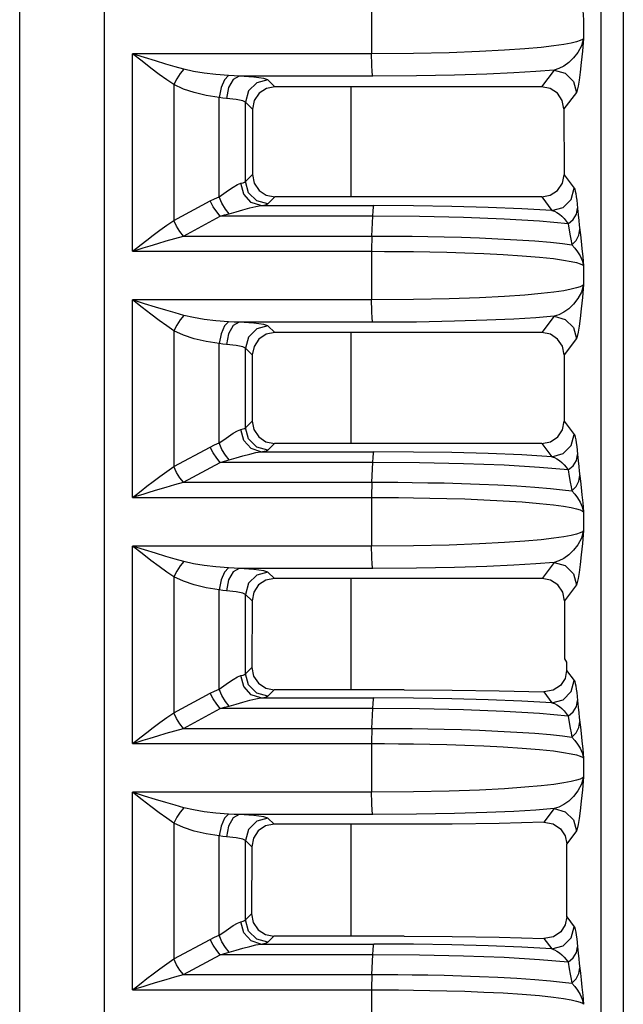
# Model space of a CAD drawing. Header units: millimetres. Extents: x 0 to 700, y 0 to 600.
# Tile 3 of 65: x 267 to 280, y 112 to 134. Entities that reach past the tile are written whole.
import ezdxf

# ---------------------------------------------------------------- set-up
doc = ezdxf.new("R2010")
doc.units = ezdxf.units.MM
doc.header["$LTSCALE"] = 39.111111
doc.layers.get('0').update_dxf_attribs({"linetype": 'CONTINUOUS'})

msp = doc.modelspace()

# ---------------------------------------------------------------- linework, layer by layer
at = {"color": 7, "linetype": 'CONTINUOUS'}
for p, q in [((266.654, 82.14), (266.654, 155.916)), ((268.549, 82.14), (268.549, 151.599)), ((279.629, 149.016), (279.629, 82.14)), ((280.129, 149.016), (280.129, 83.396)), ((274.511, 134.493), (274.511, 133.406)), ((279.223, 134.372), (279.242, 134.168)), ((279.242, 134.168), (279.242, 133.751)), ((278.292, 133.548), (277.929, 133.516)), ((278.578, 133.581), (278.292, 133.548)), ((278.798, 133.613), (278.578, 133.581)), ((278.963, 133.644), (278.798, 133.613)), ((279.082, 133.673), (278.963, 133.644)), ((279.164, 133.701), (279.082, 133.673)), ((279.192, 133.583), (279.113, 133.437)), ((279.215, 133.726), (279.164, 133.701)), ((279.242, 133.751), (279.192, 133.583)), ((279.242, 133.751), (279.215, 133.461)), ((279.242, 133.751), (279.215, 133.726)), ((269.44, 133.322), (269.175, 133.406)), ((269.387, 133.239), (269.175, 133.406)), ((274.511, 133.406), (269.175, 133.406)), ((269.175, 128.993), (269.175, 133.406)), ((269.686, 133.246), (269.44, 133.322)), ((275.444, 133.413), (274.511, 133.406)), ((274.514, 133.166), (274.511, 133.406)), ((276.245, 133.43), (275.444, 133.413)), ((276.919, 133.455), (276.245, 133.43)), ((277.476, 133.484), (276.919, 133.455)), ((277.929, 133.516), (277.476, 133.484)), ((279.113, 133.437), (279.017, 133.312)), ((279.215, 133.461), (279.19, 133.209)), ((269.585, 133.086), (269.387, 133.239)), ((269.915, 133.177), (269.686, 133.246)), ((270.126, 133.115), (269.915, 133.177)), ((270.321, 133.061), (270.126, 133.115)), ((274.523, 132.985), (274.514, 133.166)), ((278.801, 133.131), (278.693, 133.074)), ((278.91, 133.21), (278.801, 133.131)), ((279.017, 133.312), (278.91, 133.21)), ((279.19, 133.209), (279.166, 132.993)), ((269.769, 132.947), (269.585, 133.086)), ((269.94, 132.824), (269.769, 132.947)), ((270.239, 132.964), (270.162, 132.846)), ((270.321, 133.061), (270.239, 132.964)), ((270.533, 133.013), (270.321, 133.061)), ((270.77, 132.972), (270.533, 133.013)), ((271.032, 132.94), (270.77, 132.972)), ((271.318, 132.918), (271.032, 132.94)), ((271.318, 132.918), (271.224, 132.825)), ((271.443, 132.912), (271.318, 132.918)), ((271.557, 132.907), (271.418, 132.832)), ((271.557, 132.907), (271.443, 132.912)), ((271.88, 132.885), (271.557, 132.907)), ((274.535, 132.907), (271.557, 132.907)), ((272.104, 132.856), (271.88, 132.885)), ((274.535, 132.907), (274.523, 132.985)), ((275.512, 132.913), (274.535, 132.907)), ((276.359, 132.929), (275.512, 132.913)), ((277.08, 132.952), (276.359, 132.929)), ((277.682, 132.979), (277.08, 132.952)), ((278.179, 133.009), (277.682, 132.979)), ((278.584, 133.04), (278.179, 133.009)), ((278.584, 133.04), (278.305, 132.67)), ((278.693, 133.074), (278.584, 133.04)), ((278.584, 133.04), (278.832, 132.972)), ((278.832, 132.972), (279.014, 132.789)), ((279.166, 132.993), (279.143, 132.817)), ((270.097, 132.717), (269.94, 132.824)), ((270.162, 132.846), (270.097, 132.717)), ((270.312, 132.619), (270.097, 132.717)), ((270.097, 132.717), (270.097, 129.682)), ((271.224, 132.825), (271.149, 132.65)), ((271.418, 132.832), (271.313, 132.65)), ((271.947, 132.759), (271.764, 132.576)), ((272.196, 132.826), (271.947, 132.759)), ((272.196, 132.826), (272.104, 132.856)), ((272.352, 132.67), (272.161, 132.631)), ((272.352, 132.67), (272.196, 132.826)), ((278.305, 132.67), (272.352, 132.67)), ((274.054, 130.207), (274.054, 132.67)), ((278.497, 132.631), (278.305, 132.67)), ((279.014, 132.789), (279.081, 132.541)), ((279.122, 132.684), (279.101, 132.592)), ((279.143, 132.817), (279.122, 132.684)), ((270.552, 132.538), (270.312, 132.619)), ((270.818, 132.475), (270.552, 132.538)), ((271.107, 132.43), (270.818, 132.475)), ((271.149, 132.65), (271.107, 132.43)), ((271.313, 132.65), (271.269, 132.408)), ((271.764, 132.576), (271.696, 132.327)), ((272, 132.523), (271.891, 132.361)), ((272.161, 132.631), (272, 132.523)), ((278.658, 132.524), (278.497, 132.631)), ((278.766, 132.363), (278.658, 132.524)), ((279.081, 132.541), (278.804, 132.173)), ((279.101, 132.592), (279.081, 132.541)), ((271.192, 132.417), (271.107, 132.43)), ((271.107, 130.212), (271.107, 132.43)), ((271.269, 132.408), (271.192, 132.417)), ((271.485, 132.386), (271.269, 132.408)), ((271.634, 132.357), (271.485, 132.386)), ((271.696, 132.327), (271.634, 132.357)), ((271.853, 132.17), (271.696, 132.327)), ((271.696, 130.552), (271.696, 132.327)), ((271.891, 132.361), (271.853, 132.17)), ((278.804, 132.173), (278.766, 132.363)), ((271.853, 132.17), (271.851, 130.708)), ((278.804, 132.173), (278.805, 130.705)), ((271.696, 130.552), (271.851, 130.708)), ((271.851, 130.708), (271.889, 130.516)), ((278.768, 130.514), (278.805, 130.705)), ((278.805, 130.705), (279.033, 130.402)), ((271.42, 130.427), (271.514, 130.482)), ((271.514, 130.482), (271.59, 130.512)), ((271.59, 130.512), (271.639, 130.524)), ((271.655, 130.266), (271.59, 130.512)), ((271.639, 130.524), (271.676, 130.537)), ((271.676, 130.537), (271.696, 130.552)), ((271.764, 130.303), (271.696, 130.552)), ((271.889, 130.516), (271.997, 130.353)), ((278.66, 130.353), (278.768, 130.514)), ((271.107, 130.212), (271.211, 130.282)), ((271.211, 130.282), (271.317, 130.356)), ((271.317, 130.356), (271.42, 130.427)), ((271.818, 130.084), (271.655, 130.266)), ((271.947, 130.12), (271.764, 130.303)), ((271.997, 130.353), (272.159, 130.245)), ((272.159, 130.245), (272.349, 130.207)), ((278.307, 130.207), (278.499, 130.245)), ((278.499, 130.245), (278.66, 130.353)), ((278.966, 130.154), (279.033, 130.402)), ((279.033, 130.402), (279.045, 130.378)), ((279.045, 130.378), (279.056, 130.337)), ((279.056, 130.337), (279.068, 130.281)), ((279.068, 130.281), (279.079, 130.212)), ((270.097, 129.682), (270.909, 130.117)), ((270.909, 130.117), (271.005, 130.166)), ((270.974, 129.99), (270.909, 130.117)), ((271.005, 130.166), (271.107, 130.212)), ((271.17, 130.067), (271.107, 130.212)), ((271.246, 129.936), (271.17, 130.067)), ((272.038, 130.013), (271.818, 130.084)), ((272.196, 130.053), (271.947, 130.12)), ((272.038, 130.013), (272.111, 130.025)), ((272.111, 130.025), (272.166, 130.038)), ((272.166, 130.038), (272.196, 130.053)), ((272.196, 130.053), (272.349, 130.207)), ((278.307, 130.207), (272.349, 130.207)), ((278.307, 130.207), (278.535, 129.904)), ((278.784, 129.972), (278.966, 130.154)), ((279.079, 130.212), (279.089, 130.133)), ((279.089, 130.133), (279.099, 130.046)), ((279.099, 130.046), (279.108, 129.954)), ((271.051, 129.873), (270.974, 129.99)), ((271.132, 129.776), (271.051, 129.873)), ((271.132, 129.776), (271.228, 129.805)), ((271.228, 129.805), (271.329, 129.833)), ((271.329, 129.833), (271.246, 129.936)), ((271.329, 129.833), (271.483, 129.875)), ((271.483, 129.875), (271.638, 129.92)), ((271.638, 129.92), (271.791, 129.962)), ((271.791, 129.962), (271.928, 129.995)), ((271.928, 129.995), (272.038, 130.013)), ((272.038, 130.013), (274.562, 130.013)), ((274.536, 129.776), (274.543, 129.896)), ((274.543, 129.896), (274.552, 129.977)), ((274.552, 129.977), (274.562, 130.013)), ((275.448, 130.008), (274.562, 130.013)), ((276.304, 129.995), (275.448, 130.008)), ((277.114, 129.972), (276.304, 129.995)), ((277.863, 129.942), (277.114, 129.972)), ((278.535, 129.904), (277.863, 129.942)), ((278.535, 129.904), (278.784, 129.972)), ((278.535, 129.904), (278.59, 129.886)), ((278.59, 129.886), (278.646, 129.858)), ((278.646, 129.858), (278.701, 129.82)), ((278.701, 129.82), (278.755, 129.775)), ((279.01, 129.703), (279.081, 129.822)), ((279.081, 129.822), (279.108, 129.954)), ((279.108, 129.954), (279.122, 129.809)), ((279.122, 129.809), (279.135, 129.684)), ((269.939, 129.574), (270.097, 129.682)), ((270.158, 129.552), (270.097, 129.682)), ((270.308, 129.334), (271.132, 129.776)), ((274.536, 129.776), (271.132, 129.776)), ((274.514, 129.334), (274.536, 129.776)), ((275.576, 129.769), (274.536, 129.776)), ((276.563, 129.747), (275.576, 129.769)), ((277.466, 129.712), (276.563, 129.747)), ((278.256, 129.665), (277.466, 129.712)), ((278.901, 129.608), (278.256, 129.665)), ((278.755, 129.775), (278.807, 129.724)), ((278.807, 129.724), (278.856, 129.667)), ((278.856, 129.667), (278.901, 129.608)), ((278.901, 129.608), (279.01, 129.703)), ((278.901, 129.608), (278.923, 129.463)), ((279.135, 129.684), (279.146, 129.577)), ((269.633, 129.35), (269.783, 129.462)), ((269.783, 129.462), (269.939, 129.574)), ((270.23, 129.433), (270.158, 129.552)), ((270.308, 129.334), (270.23, 129.433)), ((278.923, 129.463), (278.944, 129.338)), ((279.135, 129.356), (279.158, 129.485)), ((279.146, 129.577), (279.173, 129.36)), ((269.259, 129.06), (269.367, 129.144)), ((269.367, 129.144), (269.492, 129.242)), ((269.492, 129.242), (269.633, 129.35)), ((269.566, 129.116), (269.738, 129.169)), ((269.738, 129.169), (269.923, 129.225)), ((269.923, 129.225), (270.114, 129.28)), ((270.114, 129.28), (270.307, 129.334)), ((270.308, 129.334), (274.514, 129.334)), ((274.512, 129.233), (274.51, 129.117)), ((274.514, 129.334), (274.512, 129.233)), ((274.514, 129.334), (274.792, 129.333)), ((274.792, 129.333), (275.092, 129.332)), ((275.092, 129.332), (275.415, 129.328)), ((275.415, 129.328), (275.762, 129.323)), ((275.762, 129.323), (276.13, 129.316)), ((276.13, 129.316), (276.515, 129.305)), ((276.515, 129.305), (276.916, 129.292)), ((276.916, 129.292), (277.331, 129.274)), ((277.331, 129.274), (277.752, 129.252)), ((277.752, 129.252), (278.153, 129.225)), ((278.153, 129.225), (278.501, 129.195)), ((278.501, 129.195), (278.774, 129.166)), ((278.774, 129.166), (278.98, 129.138)), ((278.944, 129.338), (278.963, 129.23)), ((278.963, 129.23), (278.98, 129.138)), ((278.98, 129.138), (279.074, 129.237)), ((279.074, 129.237), (279.135, 129.356)), ((279.173, 129.36), (279.188, 129.217)), ((279.188, 129.217), (279.205, 129.054)), ((269.175, 128.993), (269.259, 129.06)), ((269.175, 128.993), (269.279, 129.026)), ((269.175, 128.993), (274.511, 128.993)), ((269.279, 129.026), (269.412, 129.068)), ((269.412, 129.068), (269.566, 129.116)), ((274.51, 129.117), (274.511, 128.993)), ((274.511, 128.993), (274.797, 128.992)), ((274.511, 128.993), (274.511, 127.906)), ((274.797, 128.992), (275.108, 128.99)), ((275.108, 128.99), (275.445, 128.986)), ((275.445, 128.986), (275.808, 128.98)), ((275.808, 128.98), (276.192, 128.971)), ((276.192, 128.971), (276.594, 128.959)), ((276.594, 128.959), (277.013, 128.942)), ((277.013, 128.942), (277.445, 128.921)), ((277.445, 128.921), (277.872, 128.893)), ((278.98, 129.138), (279.047, 129.065)), ((279.047, 129.065), (279.109, 128.983)), ((279.109, 128.983), (279.165, 128.89)), ((279.205, 129.054), (279.223, 128.872)), ((277.872, 128.893), (278.259, 128.861)), ((278.259, 128.861), (278.567, 128.829)), ((278.567, 128.829), (278.797, 128.797)), ((278.797, 128.797), (278.966, 128.768)), ((278.966, 128.768), (279.086, 128.74)), ((279.086, 128.74), (279.167, 128.714)), ((279.165, 128.89), (279.211, 128.785)), ((279.167, 128.714), (279.217, 128.69)), ((279.211, 128.785), (279.242, 128.668)), ((279.223, 128.872), (279.242, 128.668)), ((279.217, 128.69), (279.242, 128.668)), ((279.242, 128.668), (279.242, 128.251)), ((278.292, 128.048), (277.929, 128.016)), ((278.578, 128.081), (278.292, 128.048)), ((278.798, 128.113), (278.578, 128.081)), ((278.963, 128.144), (278.798, 128.113)), ((279.082, 128.173), (278.963, 128.144)), ((279.164, 128.201), (279.082, 128.173)), ((279.192, 128.083), (279.113, 127.937)), ((279.215, 128.226), (279.164, 128.201)), ((279.242, 128.251), (279.192, 128.083)), ((279.242, 128.251), (279.215, 127.961)), ((279.242, 128.251), (279.215, 128.226)), ((274.511, 127.906), (269.175, 127.906)), ((269.44, 127.822), (269.175, 127.906)), ((269.387, 127.739), (269.175, 127.906)), ((269.175, 123.493), (269.175, 127.906)), ((269.686, 127.746), (269.44, 127.822)), ((275.444, 127.913), (274.511, 127.906)), ((274.514, 127.666), (274.511, 127.906)), ((276.245, 127.93), (275.444, 127.913)), ((276.919, 127.955), (276.245, 127.93)), ((277.476, 127.984), (276.919, 127.955)), ((277.929, 128.016), (277.476, 127.984)), ((279.113, 127.937), (279.017, 127.812)), ((279.215, 127.961), (279.19, 127.709)), ((269.585, 127.586), (269.387, 127.739)), ((269.915, 127.677), (269.686, 127.746)), ((270.126, 127.615), (269.915, 127.677)), ((270.321, 127.561), (270.126, 127.615)), ((274.523, 127.485), (274.514, 127.666)), ((278.801, 127.631), (278.693, 127.574)), ((278.91, 127.71), (278.801, 127.631)), ((279.017, 127.812), (278.91, 127.71)), ((279.19, 127.709), (279.166, 127.493)), ((269.769, 127.447), (269.585, 127.586)), ((269.94, 127.324), (269.769, 127.447)), ((270.239, 127.464), (270.162, 127.346)), ((270.321, 127.561), (270.239, 127.464)), ((270.533, 127.513), (270.321, 127.561)), ((270.77, 127.472), (270.533, 127.513)), ((271.032, 127.44), (270.77, 127.472)), ((271.318, 127.418), (271.032, 127.44)), ((271.318, 127.418), (271.224, 127.325)), ((271.443, 127.412), (271.318, 127.418)), ((271.557, 127.407), (271.418, 127.332)), ((271.557, 127.407), (271.443, 127.412)), ((274.535, 127.407), (271.557, 127.407)), ((271.88, 127.385), (271.557, 127.407)), ((272.104, 127.356), (271.88, 127.385)), ((274.535, 127.407), (274.523, 127.485)), ((275.512, 127.413), (274.535, 127.407)), ((276.359, 127.429), (275.512, 127.413)), ((277.08, 127.452), (276.359, 127.429)), ((277.682, 127.479), (277.08, 127.452)), ((278.179, 127.509), (277.682, 127.479)), ((278.584, 127.54), (278.179, 127.509)), ((278.584, 127.54), (278.31, 127.176)), ((278.693, 127.574), (278.584, 127.54)), ((278.584, 127.54), (278.832, 127.472)), ((278.832, 127.472), (279.014, 127.289)), ((279.166, 127.493), (279.143, 127.317)), ((270.097, 127.217), (269.94, 127.324)), ((270.162, 127.346), (270.097, 127.217)), ((270.312, 127.119), (270.097, 127.217)), ((270.097, 127.217), (270.097, 124.182)), ((271.224, 127.325), (271.149, 127.15)), ((271.418, 127.332), (271.313, 127.15)), ((271.947, 127.259), (271.764, 127.076)), ((272.196, 127.326), (271.947, 127.259)), ((272.196, 127.326), (272.104, 127.356)), ((272.346, 127.176), (272.155, 127.138)), ((272.346, 127.176), (272.196, 127.326)), ((278.31, 127.176), (272.346, 127.176)), ((274.054, 124.7), (274.054, 127.176)), ((278.502, 127.138), (278.31, 127.176)), ((279.014, 127.289), (279.081, 127.041)), ((279.122, 127.184), (279.101, 127.092)), ((279.143, 127.317), (279.122, 127.184)), ((270.552, 127.038), (270.312, 127.119)), ((270.818, 126.975), (270.552, 127.038)), ((271.107, 126.93), (270.818, 126.975)), ((271.149, 127.15), (271.107, 126.93)), ((271.313, 127.15), (271.269, 126.908)), ((271.764, 127.076), (271.696, 126.827)), ((271.993, 127.03), (271.885, 126.868)), ((272.155, 127.138), (271.993, 127.03)), ((278.663, 127.031), (278.502, 127.138)), ((278.771, 126.87), (278.663, 127.031)), ((279.081, 127.041), (278.809, 126.679)), ((279.101, 127.092), (279.081, 127.041)), ((271.192, 126.917), (271.107, 126.93)), ((271.107, 124.712), (271.107, 126.93)), ((271.269, 126.908), (271.192, 126.917)), ((271.485, 126.886), (271.269, 126.908)), ((271.634, 126.857), (271.485, 126.886)), ((271.696, 126.827), (271.634, 126.857)), ((271.846, 126.676), (271.696, 126.827)), ((271.696, 125.052), (271.696, 126.827)), ((271.885, 126.868), (271.846, 126.676)), ((278.809, 126.679), (278.771, 126.87)), ((271.846, 126.676), (271.845, 125.201)), ((278.809, 126.679), (278.81, 125.198)), ((271.696, 125.052), (271.845, 125.201)), ((271.845, 125.201), (271.883, 125.009)), ((278.773, 125.007), (278.81, 125.198)), ((278.81, 125.198), (279.033, 124.902)), ((271.42, 124.927), (271.514, 124.982)), ((271.514, 124.982), (271.59, 125.012)), ((271.59, 125.012), (271.639, 125.024)), ((271.655, 124.766), (271.59, 125.012)), ((271.639, 125.024), (271.676, 125.037)), ((271.676, 125.037), (271.696, 125.052)), ((271.764, 124.803), (271.696, 125.052)), ((271.883, 125.009), (271.99, 124.847)), ((278.665, 124.846), (278.773, 125.007)), ((271.107, 124.712), (271.211, 124.782)), ((271.211, 124.782), (271.317, 124.856)), ((271.317, 124.856), (271.42, 124.927)), ((271.818, 124.584), (271.655, 124.766)), ((271.947, 124.62), (271.764, 124.803)), ((271.99, 124.847), (272.152, 124.738)), ((278.504, 124.738), (278.665, 124.846)), ((278.966, 124.654), (279.033, 124.902)), ((279.033, 124.902), (279.045, 124.878)), ((279.045, 124.878), (279.056, 124.837)), ((279.056, 124.837), (279.068, 124.781)), ((279.068, 124.781), (279.079, 124.712)), ((270.097, 124.182), (270.909, 124.617)), ((270.909, 124.617), (271.005, 124.666)), ((270.974, 124.49), (270.909, 124.617)), ((271.005, 124.666), (271.107, 124.712)), ((271.17, 124.567), (271.107, 124.712)), ((271.246, 124.436), (271.17, 124.567)), ((272.038, 124.513), (271.818, 124.584)), ((272.196, 124.553), (271.947, 124.62)), ((272.038, 124.513), (272.111, 124.525)), ((272.111, 124.525), (272.166, 124.538)), ((272.152, 124.738), (272.343, 124.7)), ((272.166, 124.538), (272.196, 124.553)), ((272.196, 124.553), (272.343, 124.7)), ((278.313, 124.7), (272.343, 124.7)), ((278.313, 124.7), (278.504, 124.738)), ((278.313, 124.7), (278.535, 124.404)), ((278.784, 124.472), (278.966, 124.654)), ((279.079, 124.712), (279.089, 124.633)), ((279.089, 124.633), (279.099, 124.546)), ((279.099, 124.546), (279.108, 124.454)), ((271.051, 124.373), (270.974, 124.49)), ((271.132, 124.276), (271.051, 124.373)), ((271.132, 124.276), (271.228, 124.305)), ((271.228, 124.305), (271.329, 124.333)), ((271.329, 124.333), (271.246, 124.436)), ((271.329, 124.333), (271.483, 124.375)), ((271.483, 124.375), (271.638, 124.42)), ((271.638, 124.42), (271.791, 124.462)), ((271.791, 124.462), (271.928, 124.495)), ((271.928, 124.495), (272.038, 124.513)), ((272.038, 124.513), (274.562, 124.513)), ((274.536, 124.276), (274.543, 124.396)), ((274.543, 124.396), (274.552, 124.477)), ((274.552, 124.477), (274.562, 124.513)), ((275.448, 124.508), (274.562, 124.513)), ((276.304, 124.495), (275.448, 124.508)), ((277.114, 124.472), (276.304, 124.495)), ((277.863, 124.442), (277.114, 124.472)), ((278.535, 124.404), (277.863, 124.442)), ((278.535, 124.404), (278.784, 124.472)), ((278.535, 124.404), (278.59, 124.386)), ((278.59, 124.386), (278.646, 124.358)), ((278.646, 124.358), (278.701, 124.32)), ((278.701, 124.32), (278.755, 124.275)), ((279.01, 124.203), (279.081, 124.322)), ((279.081, 124.322), (279.108, 124.454)), ((279.108, 124.454), (279.122, 124.309)), ((279.122, 124.309), (279.135, 124.184)), ((269.939, 124.074), (270.097, 124.182)), ((270.158, 124.052), (270.097, 124.182)), ((270.308, 123.834), (271.132, 124.276)), ((274.536, 124.276), (271.132, 124.276)), ((274.514, 123.834), (274.536, 124.276)), ((275.576, 124.269), (274.536, 124.276)), ((276.563, 124.247), (275.576, 124.269)), ((277.466, 124.212), (276.563, 124.247)), ((278.256, 124.165), (277.466, 124.212)), ((278.901, 124.108), (278.256, 124.165)), ((278.755, 124.275), (278.807, 124.224)), ((278.807, 124.224), (278.856, 124.167)), ((278.856, 124.167), (278.901, 124.108)), ((278.901, 124.108), (279.01, 124.203)), ((278.901, 124.108), (278.923, 123.963)), ((279.135, 124.184), (279.146, 124.077)), ((269.633, 123.85), (269.783, 123.962)), ((269.783, 123.962), (269.939, 124.074)), ((270.23, 123.933), (270.158, 124.052)), ((270.308, 123.834), (270.23, 123.933)), ((278.923, 123.963), (278.944, 123.838)), ((279.135, 123.856), (279.158, 123.985)), ((279.146, 124.077), (279.173, 123.86)), ((269.259, 123.56), (269.367, 123.644)), ((269.367, 123.644), (269.492, 123.742)), ((269.492, 123.742), (269.633, 123.85)), ((269.566, 123.616), (269.738, 123.669)), ((269.738, 123.669), (269.923, 123.725)), ((269.923, 123.725), (270.114, 123.78)), ((270.114, 123.78), (270.307, 123.834)), ((270.308, 123.834), (274.514, 123.834)), ((274.512, 123.733), (274.51, 123.617)), ((274.514, 123.834), (274.512, 123.733)), ((274.514, 123.834), (274.792, 123.833)), ((274.792, 123.833), (275.092, 123.832)), ((275.092, 123.832), (275.415, 123.828)), ((275.415, 123.828), (275.762, 123.823)), ((275.762, 123.823), (276.13, 123.816)), ((276.13, 123.816), (276.515, 123.805)), ((276.515, 123.805), (276.916, 123.792)), ((276.916, 123.792), (277.331, 123.774)), ((277.331, 123.774), (277.752, 123.752)), ((277.752, 123.752), (278.153, 123.725)), ((278.153, 123.725), (278.501, 123.695)), ((278.501, 123.695), (278.774, 123.666)), ((278.774, 123.666), (278.98, 123.638)), ((278.944, 123.838), (278.963, 123.73)), ((278.963, 123.73), (278.98, 123.638)), ((278.98, 123.638), (279.074, 123.737)), ((279.074, 123.737), (279.135, 123.856)), ((279.173, 123.86), (279.188, 123.717)), ((279.188, 123.717), (279.205, 123.554)), ((269.175, 123.493), (269.259, 123.56)), ((269.175, 123.493), (269.279, 123.526)), ((269.175, 123.493), (274.511, 123.493)), ((269.279, 123.526), (269.412, 123.568)), ((269.412, 123.568), (269.566, 123.616)), ((274.51, 123.617), (274.511, 123.493)), ((274.511, 123.493), (274.797, 123.492)), ((274.511, 123.493), (274.511, 122.406)), ((274.797, 123.492), (275.108, 123.49)), ((275.108, 123.49), (275.445, 123.486)), ((275.445, 123.486), (275.808, 123.48)), ((275.808, 123.48), (276.192, 123.471)), ((276.192, 123.471), (276.594, 123.459)), ((276.594, 123.459), (277.013, 123.442)), ((277.013, 123.442), (277.445, 123.421)), ((277.445, 123.421), (277.872, 123.393)), ((278.98, 123.638), (279.047, 123.565)), ((279.047, 123.565), (279.109, 123.483)), ((279.109, 123.483), (279.165, 123.39)), ((279.205, 123.554), (279.223, 123.372)), ((277.872, 123.393), (278.259, 123.361)), ((278.259, 123.361), (278.567, 123.329)), ((278.567, 123.329), (278.797, 123.297)), ((278.797, 123.297), (278.966, 123.268)), ((278.966, 123.268), (279.086, 123.24)), ((279.086, 123.24), (279.167, 123.214)), ((279.165, 123.39), (279.211, 123.285)), ((279.167, 123.214), (279.217, 123.19)), ((279.211, 123.285), (279.242, 123.168)), ((279.223, 123.372), (279.242, 123.168)), ((279.217, 123.19), (279.242, 123.168)), ((279.242, 123.168), (279.242, 122.751)), ((278.292, 122.548), (277.929, 122.516)), ((278.578, 122.581), (278.292, 122.548)), ((278.798, 122.613), (278.578, 122.581)), ((278.963, 122.644), (278.798, 122.613)), ((279.082, 122.673), (278.963, 122.644)), ((279.164, 122.701), (279.082, 122.673)), ((279.192, 122.583), (279.113, 122.437)), ((279.215, 122.726), (279.164, 122.701)), ((279.242, 122.751), (279.192, 122.583)), ((279.242, 122.751), (279.215, 122.461)), ((279.242, 122.751), (279.215, 122.726)), ((274.511, 122.406), (269.175, 122.406)), ((269.44, 122.322), (269.175, 122.406)), ((269.387, 122.239), (269.175, 122.406)), ((269.175, 117.993), (269.175, 122.406)), ((269.686, 122.246), (269.44, 122.322)), ((275.444, 122.413), (274.511, 122.406)), ((274.514, 122.166), (274.511, 122.406)), ((276.245, 122.43), (275.444, 122.413)), ((276.919, 122.455), (276.245, 122.43)), ((277.476, 122.484), (276.919, 122.455)), ((277.929, 122.516), (277.476, 122.484)), ((279.113, 122.437), (279.017, 122.312)), ((279.215, 122.461), (279.19, 122.209)), ((269.585, 122.086), (269.387, 122.239)), ((269.915, 122.177), (269.686, 122.246)), ((270.126, 122.115), (269.915, 122.177)), ((270.321, 122.061), (270.126, 122.115)), ((274.523, 121.985), (274.514, 122.166)), ((278.801, 122.131), (278.693, 122.074)), ((278.91, 122.21), (278.801, 122.131)), ((279.017, 122.312), (278.91, 122.21)), ((279.19, 122.209), (279.166, 121.993)), ((269.769, 121.947), (269.585, 122.086)), ((269.94, 121.824), (269.769, 121.947)), ((270.239, 121.964), (270.162, 121.846)), ((270.321, 122.061), (270.239, 121.964)), ((270.533, 122.013), (270.321, 122.061)), ((270.77, 121.972), (270.533, 122.013)), ((271.032, 121.94), (270.77, 121.972)), ((271.318, 121.918), (271.032, 121.94)), ((271.318, 121.918), (271.224, 121.825)), ((271.443, 121.912), (271.318, 121.918)), ((271.557, 121.907), (271.418, 121.832)), ((271.557, 121.907), (271.443, 121.912)), ((274.535, 121.907), (271.557, 121.907)), ((271.88, 121.885), (271.557, 121.907)), ((272.104, 121.856), (271.88, 121.885)), ((274.535, 121.907), (274.523, 121.985)), ((275.512, 121.913), (274.535, 121.907)), ((276.359, 121.929), (275.512, 121.913)), ((277.08, 121.952), (276.359, 121.929)), ((277.682, 121.979), (277.08, 121.952)), ((278.179, 122.009), (277.682, 121.979)), ((278.584, 122.04), (278.179, 122.009)), ((278.584, 122.04), (278.315, 121.683)), ((278.693, 122.074), (278.584, 122.04)), ((278.584, 122.04), (278.832, 121.972)), ((278.832, 121.972), (279.014, 121.789)), ((279.166, 121.993), (279.143, 121.817)), ((270.097, 121.717), (269.94, 121.824)), ((270.162, 121.846), (270.097, 121.717)), ((270.312, 121.619), (270.097, 121.717)), ((270.097, 121.717), (270.097, 118.682)), ((271.224, 121.825), (271.149, 121.65)), ((271.418, 121.832), (271.313, 121.65)), ((271.947, 121.759), (271.764, 121.576)), ((272.196, 121.826), (271.947, 121.759)), ((272.196, 121.826), (272.104, 121.856)), ((272.339, 121.683), (272.148, 121.645)), ((272.339, 121.683), (272.196, 121.826)), ((278.315, 121.683), (272.339, 121.683)), ((274.054, 119.194), (274.054, 121.683)), ((278.507, 121.645), (278.315, 121.683)), ((279.014, 121.789), (279.081, 121.541)), ((279.122, 121.684), (279.101, 121.592)), ((279.143, 121.817), (279.122, 121.684)), ((270.552, 121.538), (270.312, 121.619)), ((270.818, 121.475), (270.552, 121.538)), ((271.107, 121.43), (270.818, 121.475)), ((271.149, 121.65), (271.107, 121.43)), ((271.313, 121.65), (271.269, 121.408)), ((271.764, 121.576), (271.696, 121.327)), ((271.986, 121.537), (271.878, 121.375)), ((272.148, 121.645), (271.986, 121.537)), ((278.668, 121.537), (278.507, 121.645)), ((278.776, 121.376), (278.668, 121.537)), ((279.081, 121.541), (278.814, 121.186)), ((279.101, 121.592), (279.081, 121.541)), ((271.192, 121.417), (271.107, 121.43)), ((271.107, 119.212), (271.107, 121.43)), ((271.269, 121.408), (271.192, 121.417)), ((271.485, 121.386), (271.269, 121.408)), ((271.634, 121.357), (271.485, 121.386)), ((271.696, 121.327), (271.634, 121.357)), ((271.84, 121.183), (271.696, 121.327)), ((271.696, 119.552), (271.696, 121.327)), ((271.878, 121.375), (271.84, 121.183)), ((278.814, 121.186), (278.776, 121.376)), ((271.84, 121.183), (271.838, 119.695)), ((278.814, 121.186), (278.815, 119.889)), ((271.696, 119.552), (271.838, 119.695)), ((271.838, 119.695), (271.876, 119.502)), ((278.815, 119.889), (278.862, 119.814)), ((278.862, 119.814), (278.862, 119.629)), ((271.42, 119.427), (271.514, 119.482)), ((271.514, 119.482), (271.59, 119.512)), ((271.59, 119.512), (271.639, 119.524)), ((271.655, 119.266), (271.59, 119.512)), ((271.639, 119.524), (271.676, 119.537)), ((271.676, 119.537), (271.696, 119.552)), ((271.764, 119.303), (271.696, 119.552)), ((271.876, 119.502), (271.984, 119.34)), ((278.862, 119.629), (278.828, 119.45)), ((278.862, 119.629), (279.033, 119.402)), ((271.107, 119.212), (271.211, 119.282)), ((271.211, 119.282), (271.317, 119.356)), ((271.317, 119.356), (271.42, 119.427)), ((271.818, 119.084), (271.655, 119.266)), ((271.947, 119.12), (271.764, 119.303)), ((271.984, 119.34), (272.145, 119.232)), ((278.725, 119.294), (278.562, 119.186)), ((278.828, 119.45), (278.725, 119.294)), ((278.966, 119.154), (279.033, 119.402)), ((279.033, 119.402), (279.045, 119.378)), ((279.045, 119.378), (279.056, 119.337)), ((279.056, 119.337), (279.068, 119.281)), ((279.068, 119.281), (279.079, 119.212)), ((270.097, 118.682), (270.909, 119.117)), ((270.909, 119.117), (271.005, 119.166)), ((270.974, 118.99), (270.909, 119.117)), ((271.005, 119.166), (271.107, 119.212)), ((271.17, 119.067), (271.107, 119.212)), ((271.246, 118.936), (271.17, 119.067)), ((272.038, 119.013), (271.818, 119.084)), ((272.196, 119.053), (271.947, 119.12)), ((272.038, 119.013), (272.111, 119.025)), ((272.111, 119.025), (272.166, 119.038)), ((272.145, 119.232), (272.336, 119.194)), ((272.166, 119.038), (272.196, 119.053)), ((272.196, 119.053), (272.336, 119.194)), ((275.24, 119.194), (272.336, 119.194)), ((275.24, 119.194), (276.31, 119.188)), ((276.31, 119.188), (277.354, 119.173)), ((277.354, 119.173), (278.352, 119.148)), ((278.562, 119.186), (278.352, 119.148)), ((278.352, 119.148), (278.535, 118.904)), ((278.784, 118.972), (278.966, 119.154)), ((279.079, 119.212), (279.089, 119.133)), ((279.089, 119.133), (279.099, 119.046)), ((279.099, 119.046), (279.108, 118.954)), ((271.051, 118.873), (270.974, 118.99)), ((271.132, 118.776), (271.051, 118.873)), ((271.132, 118.776), (271.228, 118.805)), ((271.228, 118.805), (271.329, 118.833)), ((271.329, 118.833), (271.246, 118.936)), ((271.329, 118.833), (271.483, 118.875)), ((271.483, 118.875), (271.638, 118.92)), ((271.638, 118.92), (271.791, 118.962)), ((271.791, 118.962), (271.928, 118.995)), ((271.928, 118.995), (272.038, 119.013)), ((272.038, 119.013), (274.562, 119.013)), ((274.536, 118.776), (274.543, 118.896)), ((274.543, 118.896), (274.552, 118.977)), ((274.552, 118.977), (274.562, 119.013)), ((275.448, 119.008), (274.562, 119.013)), ((276.304, 118.995), (275.448, 119.008)), ((277.114, 118.972), (276.304, 118.995)), ((277.863, 118.942), (277.114, 118.972)), ((278.535, 118.904), (277.863, 118.942)), ((278.535, 118.904), (278.784, 118.972)), ((278.535, 118.904), (278.59, 118.886)), ((278.59, 118.886), (278.646, 118.858)), ((278.646, 118.858), (278.701, 118.82)), ((278.701, 118.82), (278.755, 118.775)), ((279.01, 118.703), (279.081, 118.822)), ((279.081, 118.822), (279.108, 118.954)), ((279.108, 118.954), (279.122, 118.809)), ((279.122, 118.809), (279.135, 118.684)), ((269.939, 118.574), (270.097, 118.682)), ((270.158, 118.552), (270.097, 118.682)), ((270.308, 118.334), (271.132, 118.776)), ((274.536, 118.776), (271.132, 118.776)), ((274.514, 118.334), (274.536, 118.776)), ((275.576, 118.769), (274.536, 118.776)), ((276.563, 118.747), (275.576, 118.769)), ((277.466, 118.712), (276.563, 118.747)), ((278.256, 118.665), (277.466, 118.712)), ((278.901, 118.608), (278.256, 118.665)), ((278.755, 118.775), (278.807, 118.724)), ((278.807, 118.724), (278.856, 118.667)), ((278.856, 118.667), (278.901, 118.608)), ((278.901, 118.608), (279.01, 118.703)), ((278.901, 118.608), (278.923, 118.463)), ((279.135, 118.684), (279.146, 118.577)), ((269.633, 118.35), (269.783, 118.462)), ((269.783, 118.462), (269.939, 118.574)), ((270.23, 118.433), (270.158, 118.552)), ((270.308, 118.334), (270.23, 118.433)), ((278.923, 118.463), (278.944, 118.338)), ((279.135, 118.356), (279.158, 118.485)), ((279.146, 118.577), (279.173, 118.36)), ((269.259, 118.06), (269.367, 118.144)), ((269.367, 118.144), (269.492, 118.242)), ((269.492, 118.242), (269.633, 118.35)), ((269.566, 118.116), (269.738, 118.169)), ((269.738, 118.169), (269.923, 118.225)), ((269.923, 118.225), (270.114, 118.28)), ((270.114, 118.28), (270.307, 118.334)), ((270.308, 118.334), (274.514, 118.334)), ((274.512, 118.233), (274.51, 118.117)), ((274.514, 118.334), (274.512, 118.233)), ((274.514, 118.334), (274.792, 118.333)), ((274.792, 118.333), (275.092, 118.332)), ((275.092, 118.332), (275.415, 118.328)), ((275.415, 118.328), (275.762, 118.323)), ((275.762, 118.323), (276.13, 118.316)), ((276.13, 118.316), (276.515, 118.305)), ((276.515, 118.305), (276.916, 118.292)), ((276.916, 118.292), (277.331, 118.274)), ((277.331, 118.274), (277.752, 118.252)), ((277.752, 118.252), (278.153, 118.225)), ((278.153, 118.225), (278.501, 118.195)), ((278.501, 118.195), (278.774, 118.166)), ((278.774, 118.166), (278.98, 118.138)), ((278.944, 118.338), (278.963, 118.23)), ((278.963, 118.23), (278.98, 118.138)), ((278.98, 118.138), (279.074, 118.237)), ((279.074, 118.237), (279.135, 118.356)), ((279.173, 118.36), (279.188, 118.217)), ((279.188, 118.217), (279.205, 118.054)), ((269.175, 117.993), (269.259, 118.06)), ((269.175, 117.993), (269.279, 118.026)), ((269.175, 117.993), (274.511, 117.993)), ((269.279, 118.026), (269.412, 118.068)), ((269.412, 118.068), (269.566, 118.116)), ((274.51, 118.117), (274.511, 117.993)), ((274.511, 117.993), (274.797, 117.992)), ((274.511, 117.993), (274.511, 116.906)), ((274.797, 117.992), (275.108, 117.99)), ((275.108, 117.99), (275.445, 117.986)), ((275.445, 117.986), (275.808, 117.98)), ((275.808, 117.98), (276.192, 117.971)), ((276.192, 117.971), (276.594, 117.959)), ((276.594, 117.959), (277.013, 117.942)), ((277.013, 117.942), (277.445, 117.921)), ((277.445, 117.921), (277.872, 117.893)), ((278.98, 118.138), (279.047, 118.065)), ((279.047, 118.065), (279.109, 117.983)), ((279.109, 117.983), (279.165, 117.89)), ((279.205, 118.054), (279.223, 117.872)), ((277.872, 117.893), (278.259, 117.861)), ((278.259, 117.861), (278.567, 117.829)), ((278.567, 117.829), (278.797, 117.797)), ((278.797, 117.797), (278.966, 117.768)), ((278.966, 117.768), (279.086, 117.74)), ((279.086, 117.74), (279.167, 117.714)), ((279.165, 117.89), (279.211, 117.785)), ((279.167, 117.714), (279.217, 117.69)), ((279.211, 117.785), (279.242, 117.668)), ((279.223, 117.872), (279.242, 117.668)), ((279.217, 117.69), (279.242, 117.668)), ((279.242, 117.668), (279.242, 117.251)), ((278.292, 117.048), (277.929, 117.016)), ((278.578, 117.081), (278.292, 117.048)), ((278.798, 117.113), (278.578, 117.081)), ((278.963, 117.144), (278.798, 117.113)), ((279.082, 117.173), (278.963, 117.144)), ((279.164, 117.201), (279.082, 117.173)), ((279.192, 117.083), (279.113, 116.937)), ((279.215, 117.226), (279.164, 117.201)), ((279.242, 117.251), (279.192, 117.083)), ((279.242, 117.251), (279.215, 116.961)), ((279.242, 117.251), (279.215, 117.226)), ((269.44, 116.822), (269.175, 116.906)), ((274.511, 116.906), (269.175, 116.906)), ((269.387, 116.739), (269.175, 116.906)), ((269.175, 112.493), (269.175, 116.906)), ((269.686, 116.746), (269.44, 116.822)), ((275.444, 116.913), (274.511, 116.906)), ((274.514, 116.666), (274.511, 116.906)), ((276.245, 116.93), (275.444, 116.913)), ((276.919, 116.955), (276.245, 116.93)), ((277.476, 116.984), (276.919, 116.955)), ((277.929, 117.016), (277.476, 116.984)), ((279.113, 116.937), (279.017, 116.812)), ((279.215, 116.961), (279.19, 116.709)), ((269.585, 116.586), (269.387, 116.739)), ((269.915, 116.677), (269.686, 116.746)), ((270.126, 116.615), (269.915, 116.677)), ((270.321, 116.561), (270.126, 116.615)), ((274.523, 116.485), (274.514, 116.666)), ((278.801, 116.631), (278.693, 116.574)), ((278.91, 116.71), (278.801, 116.631)), ((279.017, 116.812), (278.91, 116.71)), ((279.19, 116.709), (279.166, 116.493)), ((269.769, 116.447), (269.585, 116.586)), ((269.94, 116.324), (269.769, 116.447)), ((270.239, 116.464), (270.162, 116.346)), ((270.321, 116.561), (270.239, 116.464)), ((270.533, 116.513), (270.321, 116.561)), ((270.77, 116.472), (270.533, 116.513)), ((271.032, 116.44), (270.77, 116.472)), ((271.318, 116.418), (271.032, 116.44)), ((271.318, 116.418), (271.224, 116.325)), ((271.443, 116.412), (271.318, 116.418)), ((271.557, 116.407), (271.418, 116.332)), ((271.557, 116.407), (271.443, 116.412)), ((274.535, 116.407), (271.557, 116.407)), ((271.88, 116.385), (271.557, 116.407)), ((272.104, 116.356), (271.88, 116.385)), ((274.535, 116.407), (274.523, 116.485)), ((275.512, 116.413), (274.535, 116.407)), ((276.359, 116.429), (275.512, 116.413)), ((277.08, 116.452), (276.359, 116.429)), ((277.682, 116.479), (277.08, 116.452)), ((278.179, 116.509), (277.682, 116.479)), ((278.584, 116.54), (278.179, 116.509)), ((278.584, 116.54), (278.355, 116.235)), ((278.693, 116.574), (278.584, 116.54)), ((278.584, 116.54), (278.832, 116.472)), ((278.832, 116.472), (279.014, 116.289)), ((279.166, 116.493), (279.143, 116.317)), ((270.097, 116.217), (269.94, 116.324)), ((270.162, 116.346), (270.097, 116.217)), ((270.312, 116.119), (270.097, 116.217)), ((270.097, 116.217), (270.097, 113.182)), ((271.224, 116.325), (271.149, 116.15)), ((271.418, 116.332), (271.313, 116.15)), ((271.947, 116.259), (271.764, 116.076)), ((272.196, 116.326), (271.947, 116.259)), ((272.196, 116.326), (272.104, 116.356)), ((272.332, 116.19), (272.141, 116.152)), ((272.332, 116.19), (272.196, 116.326)), ((275.237, 116.19), (272.332, 116.19)), ((274.054, 113.687), (274.054, 116.19)), ((276.31, 116.195), (275.237, 116.19)), ((277.355, 116.21), (276.31, 116.195)), ((278.355, 116.235), (277.355, 116.21)), ((278.355, 116.235), (278.565, 116.198)), ((278.565, 116.198), (278.729, 116.09)), ((279.014, 116.289), (279.081, 116.041)), ((279.122, 116.184), (279.101, 116.092)), ((279.143, 116.317), (279.122, 116.184)), ((270.552, 116.038), (270.312, 116.119)), ((270.818, 115.975), (270.552, 116.038)), ((271.107, 115.93), (270.818, 115.975)), ((271.149, 116.15), (271.107, 115.93)), ((271.313, 116.15), (271.269, 115.908)), ((271.764, 116.076), (271.696, 115.827)), ((271.98, 116.043), (271.871, 115.881)), ((272.141, 116.152), (271.98, 116.043)), ((278.729, 116.09), (278.832, 115.933)), ((279.081, 116.041), (278.867, 115.756)), ((279.101, 116.092), (279.081, 116.041)), ((271.192, 115.917), (271.107, 115.93)), ((271.107, 113.712), (271.107, 115.93)), ((271.269, 115.908), (271.192, 115.917)), ((271.485, 115.886), (271.269, 115.908)), ((271.634, 115.857), (271.485, 115.886)), ((271.696, 115.827), (271.634, 115.857)), ((271.833, 115.69), (271.696, 115.827)), ((271.696, 114.052), (271.696, 115.827)), ((271.871, 115.881), (271.833, 115.69)), ((278.832, 115.933), (278.867, 115.756)), ((278.868, 114.121), (278.867, 115.756)), ((271.833, 115.69), (271.831, 114.188)), ((271.696, 114.052), (271.831, 114.188)), ((271.831, 114.188), (271.869, 113.996)), ((271.42, 113.927), (271.514, 113.982)), ((271.514, 113.982), (271.59, 114.012)), ((271.59, 114.012), (271.639, 114.024)), ((271.655, 113.766), (271.59, 114.012)), ((271.639, 114.024), (271.676, 114.037)), ((271.676, 114.037), (271.696, 114.052)), ((271.764, 113.803), (271.696, 114.052)), ((271.869, 113.996), (271.977, 113.833)), ((278.868, 114.121), (278.834, 113.942)), ((278.868, 114.121), (279.033, 113.902)), ((271.107, 113.712), (271.211, 113.782)), ((271.211, 113.782), (271.317, 113.856)), ((271.317, 113.856), (271.42, 113.927)), ((271.818, 113.584), (271.655, 113.766)), ((271.947, 113.62), (271.764, 113.803)), ((271.977, 113.833), (272.138, 113.725)), ((278.731, 113.786), (278.568, 113.678)), ((278.834, 113.942), (278.731, 113.786)), ((278.966, 113.654), (279.033, 113.902)), ((279.033, 113.902), (279.045, 113.878)), ((279.045, 113.878), (279.056, 113.837)), ((279.056, 113.837), (279.068, 113.781)), ((279.068, 113.781), (279.079, 113.712)), ((270.097, 113.182), (270.909, 113.617)), ((270.909, 113.617), (271.005, 113.666)), ((270.974, 113.49), (270.909, 113.617)), ((271.005, 113.666), (271.107, 113.712)), ((271.17, 113.567), (271.107, 113.712)), ((271.246, 113.436), (271.17, 113.567)), ((272.038, 113.513), (271.818, 113.584)), ((272.196, 113.553), (271.947, 113.62)), ((272.038, 113.513), (272.111, 113.525)), ((272.111, 113.525), (272.166, 113.538)), ((272.138, 113.725), (272.329, 113.687)), ((272.166, 113.538), (272.196, 113.553)), ((272.196, 113.553), (272.329, 113.687)), ((275.235, 113.687), (272.329, 113.687)), ((275.235, 113.687), (276.31, 113.682)), ((276.31, 113.682), (277.357, 113.666)), ((277.357, 113.666), (278.357, 113.641)), ((278.568, 113.678), (278.357, 113.641)), ((278.357, 113.641), (278.535, 113.404)), ((278.784, 113.472), (278.966, 113.654)), ((279.079, 113.712), (279.089, 113.633)), ((279.089, 113.633), (279.099, 113.546)), ((279.099, 113.546), (279.108, 113.454)), ((271.051, 113.373), (270.974, 113.49)), ((271.132, 113.276), (271.051, 113.373)), ((271.132, 113.276), (271.228, 113.305)), ((271.228, 113.305), (271.329, 113.333)), ((271.329, 113.333), (271.246, 113.436)), ((271.329, 113.333), (271.483, 113.375)), ((271.483, 113.375), (271.638, 113.42)), ((271.638, 113.42), (271.791, 113.462)), ((271.791, 113.462), (271.928, 113.495)), ((271.928, 113.495), (272.038, 113.513)), ((272.038, 113.513), (274.562, 113.513)), ((274.536, 113.276), (274.543, 113.396)), ((274.543, 113.396), (274.552, 113.477)), ((274.552, 113.477), (274.562, 113.513)), ((275.448, 113.508), (274.562, 113.513)), ((276.304, 113.495), (275.448, 113.508)), ((277.114, 113.472), (276.304, 113.495)), ((277.863, 113.442), (277.114, 113.472)), ((278.535, 113.404), (277.863, 113.442)), ((278.535, 113.404), (278.784, 113.472)), ((278.535, 113.404), (278.59, 113.386)), ((278.59, 113.386), (278.646, 113.358)), ((278.646, 113.358), (278.701, 113.32)), ((278.701, 113.32), (278.755, 113.275)), ((279.01, 113.203), (279.081, 113.322)), ((279.081, 113.322), (279.108, 113.454)), ((279.108, 113.454), (279.122, 113.309)), ((279.122, 113.309), (279.135, 113.184)), ((269.939, 113.074), (270.097, 113.182)), ((270.158, 113.052), (270.097, 113.182)), ((270.308, 112.834), (271.132, 113.276)), ((274.536, 113.276), (271.132, 113.276)), ((274.514, 112.834), (274.536, 113.276)), ((275.576, 113.269), (274.536, 113.276)), ((276.563, 113.247), (275.576, 113.269)), ((277.466, 113.212), (276.563, 113.247)), ((278.256, 113.165), (277.466, 113.212)), ((278.901, 113.108), (278.256, 113.165)), ((278.755, 113.275), (278.807, 113.224)), ((278.807, 113.224), (278.856, 113.167)), ((278.856, 113.167), (278.901, 113.108)), ((278.901, 113.108), (279.01, 113.203)), ((278.901, 113.108), (278.923, 112.963)), ((279.135, 113.184), (279.146, 113.077)), ((269.633, 112.85), (269.783, 112.962)), ((269.783, 112.962), (269.939, 113.074)), ((270.23, 112.933), (270.158, 113.052)), ((270.308, 112.834), (270.23, 112.933)), ((278.923, 112.963), (278.944, 112.838)), ((279.135, 112.856), (279.158, 112.985)), ((279.146, 113.077), (279.173, 112.86)), ((269.259, 112.56), (269.367, 112.644)), ((269.367, 112.644), (269.492, 112.742)), ((269.492, 112.742), (269.633, 112.85)), ((269.566, 112.616), (269.738, 112.669)), ((269.738, 112.669), (269.923, 112.725)), ((269.923, 112.725), (270.114, 112.78)), ((270.114, 112.78), (270.307, 112.834)), ((270.308, 112.834), (274.514, 112.834)), ((274.512, 112.733), (274.51, 112.617)), ((274.514, 112.834), (274.512, 112.733)), ((274.514, 112.834), (274.792, 112.833)), ((274.792, 112.833), (275.092, 112.832)), ((275.092, 112.832), (275.415, 112.828)), ((275.415, 112.828), (275.762, 112.823)), ((275.762, 112.823), (276.13, 112.816)), ((276.13, 112.816), (276.515, 112.805)), ((276.515, 112.805), (276.916, 112.792)), ((276.916, 112.792), (277.331, 112.774)), ((277.331, 112.774), (277.752, 112.752)), ((277.752, 112.752), (278.153, 112.725)), ((278.153, 112.725), (278.501, 112.695)), ((278.501, 112.695), (278.774, 112.666)), ((278.774, 112.666), (278.98, 112.638)), ((278.944, 112.838), (278.963, 112.73)), ((278.963, 112.73), (278.98, 112.638)), ((278.98, 112.638), (279.074, 112.737)), ((279.074, 112.737), (279.135, 112.856)), ((279.173, 112.86), (279.188, 112.717)), ((279.188, 112.717), (279.205, 112.554)), ((269.175, 112.493), (269.259, 112.56)), ((269.175, 112.493), (269.279, 112.526)), ((269.175, 112.493), (274.511, 112.493)), ((269.279, 112.526), (269.412, 112.568)), ((269.412, 112.568), (269.566, 112.616)), ((274.51, 112.617), (274.511, 112.493)), ((274.511, 112.493), (274.797, 112.492)), ((274.511, 112.493), (274.511, 111.406)), ((274.797, 112.492), (275.108, 112.49)), ((275.108, 112.49), (275.445, 112.486)), ((275.445, 112.486), (275.808, 112.48)), ((275.808, 112.48), (276.192, 112.471)), ((276.192, 112.471), (276.594, 112.459)), ((276.594, 112.459), (277.013, 112.442)), ((277.013, 112.442), (277.445, 112.421)), ((277.445, 112.421), (277.872, 112.393)), ((278.98, 112.638), (279.047, 112.565)), ((279.047, 112.565), (279.109, 112.483)), ((279.109, 112.483), (279.165, 112.39)), ((279.205, 112.554), (279.223, 112.372)), ((277.872, 112.393), (278.259, 112.361)), ((278.259, 112.361), (278.567, 112.329)), ((278.567, 112.329), (278.797, 112.297)), ((278.797, 112.297), (278.966, 112.268)), ((278.966, 112.268), (279.086, 112.24)), ((279.086, 112.24), (279.167, 112.214)), ((279.165, 112.39), (279.211, 112.285)), ((279.167, 112.214), (279.217, 112.19)), ((279.211, 112.285), (279.242, 112.168)), ((279.223, 112.372), (279.242, 112.168)), ((279.217, 112.19), (279.242, 112.168))]:
    msp.add_line(p, q, dxfattribs=at)

doc.saveas('drawing.dxf')
